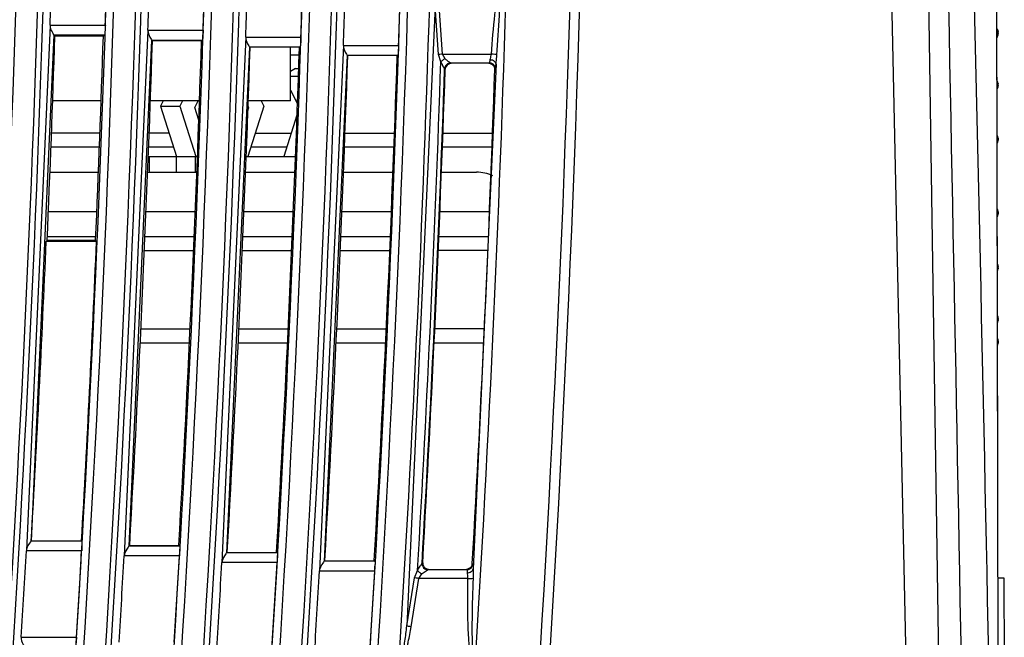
# Model space of a CAD drawing. Header units: millimetres. Extents: x 0 to 700, y 0 to 600.
# Tile 17 of 45: x 126 to 176, y 294 to 325. Entities that reach past the tile are written whole.
import ezdxf

# ---------------------------------------------------------------- set-up
doc = ezdxf.new("R2010")
doc.units = ezdxf.units.MM
doc.header["$LTSCALE"] = 39.111111
doc.layers.get('0').update_dxf_attribs({"linetype": 'CONTINUOUS'})
doc.layers.add('7_ALL_FEATURES', color=7, linetype='CONTINUOUS')

msp = doc.modelspace()

# ---------------------------------------------------------------- linework, layer by layer
at = {"color": 7, "linetype": 'CONTINUOUS'}
for p, q in [((175.973, 265.348), (175.784, 359.36)), ((169.843, 355.36), (171.779, 265.323)), ((175.862, 324.888), (175.854, 324.899)), ((175.892, 324.817), (175.862, 324.888)), ((175.905, 324.749), (175.892, 324.817)), ((127.753, 324.508), (127.697, 324.566)), ((130.226, 324.507), (127.753, 324.508)), ((130.226, 324.507), (130.287, 324.566)), ((132.73, 324.265), (132.691, 324.306)), ((135.241, 324.267), (135.281, 324.306)), ((175.913, 324.662), (175.905, 324.749)), ((175.914, 324.628), (175.913, 324.662)), ((175.914, 324.61), (175.914, 324.626)), ((175.914, 324.626), (175.914, 324.627)), ((135.241, 324.267), (132.73, 324.265)), ((137.718, 323.925), (137.682, 323.962)), ((139.778, 321.21), (139.778, 323.927)), ((140.237, 323.927), (140.273, 323.962)), ((140.027, 322.86), (139.778, 322.695)), ((140.027, 322.86), (140.197, 322.86)), ((139.778, 322.46), (140.182, 322.46)), ((175.911, 322.065), (175.895, 322.156)), ((175.907, 321.907), (175.914, 321.97)), ((175.914, 321.989), (175.911, 322.065)), ((175.914, 321.99), (175.911, 322.06)), ((175.914, 321.989), (175.914, 321.99)), ((175.914, 321.97), (175.914, 321.989)), ((175.914, 321.988), (175.914, 321.989)), ((139.778, 321.756), (140.13, 321.058)), ((130.112, 321.21), (127.639, 321.21)), ((135.128, 321.21), (132.617, 321.21)), ((133.278, 321.21), (133.14, 320.936)), ((133.14, 320.936), (133.957, 318.36)), ((133.14, 320.936), (134.124, 320.936)), ((134.261, 321.21), (134.124, 320.936)), ((134.124, 320.936), (134.941, 318.36)), ((134.889, 320.86), (135.064, 321.21)), ((135.091, 320.221), (134.889, 320.86)), ((137.597, 320.686), (137.652, 320.86)), ((138.416, 320.936), (137.6, 318.36)), ((137.652, 320.86), (137.604, 320.86)), ((137.652, 320.86), (137.607, 320.949)), ((139.778, 321.21), (137.617, 321.21)), ((138.279, 321.21), (138.416, 320.936)), ((140.108, 320.476), (139.437, 318.36)), ((175.914, 319.225), (175.911, 319.294)), ((175.912, 319.17), (175.914, 319.225)), ((132.511, 318.36), (135.022, 318.36)), ((132.58, 317.56), (132.58, 318.36)), ((133.953, 317.56), (133.953, 318.36)), ((134.936, 317.56), (134.936, 318.36)), ((137.51, 318.36), (140.029, 318.36)), ((127.5, 317.56), (129.974, 317.56)), ((132.481, 317.56), (134.992, 317.56)), ((137.48, 317.56), (139.999, 317.56)), ((142.48, 317.56), (145.006, 317.56)), ((147.479, 317.56), (149.278, 317.56)), ((175.873, 315.295), (175.896, 315.344)), ((175.896, 315.344), (175.911, 315.426)), ((175.911, 315.426), (175.913, 315.471)), ((175.914, 315.494), (175.912, 315.549)), ((175.914, 315.496), (175.912, 315.546)), ((175.912, 315.428), (175.914, 315.495)), ((175.914, 315.495), (175.914, 315.495)), ((127.356, 314.073), (127.308, 314.027)), ((129.876, 314.027), (127.308, 314.027)), ((129.831, 314.074), (127.356, 314.073)), ((129.831, 314.074), (129.876, 314.027)), ((175.911, 312.661), (175.914, 312.731)), ((175.914, 312.731), (175.914, 312.75)), ((175.914, 312.731), (175.914, 312.731)), ((175.883, 312.528), (175.896, 312.565)), ((175.896, 312.565), (175.905, 312.622)), ((175.898, 312.572), (175.911, 312.661)), ((175.884, 309.883), (175.891, 309.9)), ((175.884, 309.882), (175.891, 309.898)), ((175.891, 309.9), (175.904, 309.966)), ((175.891, 309.898), (175.904, 309.964)), ((175.904, 309.966), (175.913, 310.055)), ((175.904, 309.964), (175.913, 310.052)), ((175.914, 310.109), (175.906, 310.167)), ((175.914, 310.095), (175.913, 310.12)), ((175.913, 310.055), (175.914, 310.093)), ((175.913, 310.052), (175.914, 310.076)), ((175.914, 310.093), (175.914, 310.109)), ((175.914, 310.095), (175.914, 310.092)), ((175.886, 308.737), (175.892, 308.752)), ((175.886, 308.736), (175.891, 308.749)), ((175.903, 308.819), (175.91, 308.877)), ((175.914, 308.952), (175.914, 308.949)), ((126.542, 298.739), (126.53, 298.727)), ((126.542, 298.739), (129.112, 298.739)), ((129.112, 298.739), (129.123, 298.727)), ((131.567, 298.508), (131.523, 298.467)), ((131.567, 298.508), (134.079, 298.506)), ((134.079, 298.506), (134.117, 298.467)), ((136.552, 298.161), (136.512, 298.123)), ((139.071, 298.159), (139.105, 298.123)), ((175.91, 296.846), (176.21, 296.842)), ((176.21, 296.842), (176.226, 288.852))]:
    msp.add_line(p, q, dxfattribs=at)
at = {"color": 9, "linetype": 'CONTINUOUS'}
for p, q in [((171.892, 357.888), (173.278, 265.296)), ((147.166, 326.032), (145.72, 294.388)), ((147.333, 323.564), (147.166, 326.032)), ((147.545, 323.587), (147.378, 326.055)), ((127.508, 325.055), (126.296, 298.238)), ((127.508, 325.066), (130.325, 325.066)), ((132.502, 324.795), (131.29, 297.978)), ((132.502, 324.805), (135.319, 324.805)), ((127.696, 324.567), (126.529, 298.726)), ((127.697, 324.566), (130.287, 324.566)), ((132.69, 324.306), (131.522, 298.466)), ((132.691, 324.306), (135.281, 324.306)), ((137.493, 324.451), (136.278, 297.634)), ((137.493, 324.462), (140.31, 324.462)), ((175.914, 324.627), (175.913, 324.654)), ((137.682, 323.963), (136.511, 298.122)), ((137.682, 323.962), (140.273, 323.962)), ((142.482, 324.024), (141.262, 297.207)), ((142.482, 324.035), (145.299, 324.035)), ((139.778, 323.56), (140.223, 323.56)), ((142.67, 323.536), (141.495, 297.695)), ((142.671, 323.535), (145.261, 323.535)), ((147.457, 323.191), (147.333, 323.564)), ((147.669, 323.354), (147.545, 323.587)), ((147.545, 323.587), (150.036, 323.587)), ((147.679, 322.816), (147.65, 322.846)), ((147.948, 323.137), (149.943, 323.137)), ((150.275, 323.074), (149.101, 297.299)), ((150.212, 322.798), (150.243, 322.827)), ((175.914, 321.99), (175.913, 322.007)), ((130.05, 319.56), (127.576, 319.56)), ((133.577, 319.56), (132.555, 319.56)), ((137.98, 319.56), (139.817, 319.56)), ((142.555, 319.56), (145.081, 319.56)), ((147.555, 319.56), (150.089, 319.56)), ((127.549, 318.847), (130.023, 318.847)), ((132.529, 318.847), (133.803, 318.847)), ((137.754, 318.847), (139.591, 318.847)), ((142.528, 318.847), (145.054, 318.847)), ((147.528, 318.847), (150.062, 318.847)), ((175.914, 319.225), (175.913, 319.232)), ((127.418, 315.56), (129.892, 315.56)), ((132.406, 315.56), (134.917, 315.56)), ((137.406, 315.56), (139.925, 315.56)), ((142.405, 315.56), (144.931, 315.56)), ((147.404, 315.56), (149.938, 315.56)), ((175.913, 315.496), (175.913, 315.488)), ((175.914, 315.495), (175.913, 315.488)), ((127.365, 314.273), (129.839, 314.273)), ((132.348, 314.273), (134.859, 314.273)), ((137.349, 314.273), (139.868, 314.273)), ((142.351, 314.273), (144.878, 314.273)), ((147.354, 314.273), (149.888, 314.273)), ((132.315, 313.56), (134.827, 313.56)), ((137.317, 313.56), (139.836, 313.56)), ((142.319, 313.56), (144.845, 313.56)), ((149.856, 313.56), (147.321, 313.56)), ((175.914, 312.731), (175.913, 312.713)), ((175.913, 312.717), (175.913, 312.713)), ((175.914, 310.093), (175.913, 310.066)), ((175.913, 310.07), (175.913, 310.065)), ((132.135, 309.56), (134.646, 309.56)), ((137.136, 309.56), (139.655, 309.56)), ((142.137, 309.56), (144.664, 309.56)), ((149.673, 309.56), (147.139, 309.56)), ((132.103, 308.847), (134.614, 308.847)), ((137.104, 308.847), (139.623, 308.847)), ((142.105, 308.847), (144.631, 308.847)), ((147.106, 308.847), (149.641, 308.847)), ((175.902, 308.811), (175.9, 308.798)), ((175.908, 308.865), (175.904, 308.83)), ((175.912, 308.91), (175.91, 308.885)), ((175.913, 308.916), (175.912, 308.91)), ((175.914, 308.949), (175.913, 308.916)), ((129.123, 298.727), (126.53, 298.727)), ((129.116, 298.227), (126.295, 298.227)), ((134.117, 298.467), (131.523, 298.467)), ((134.109, 297.967), (131.289, 297.967)), ((139.105, 298.123), (136.512, 298.123)), ((144.089, 297.696), (141.495, 297.696)), ((139.097, 297.623), (136.277, 297.623)), ((144.081, 297.196), (141.261, 297.196)), ((146.113, 296.855), (146.271, 297.228)), ((146.496, 297.581), (146.529, 297.612)), ((148.792, 297.263), (146.794, 297.263)), ((149.062, 297.576), (149.091, 297.545)), ((145.72, 294.388), (146.113, 296.855)), ((145.932, 294.345), (146.325, 296.813)), ((146.325, 296.813), (146.483, 297.046)), ((148.819, 296.813), (146.325, 296.813)), ((126.032, 293.816), (128.852, 293.816))]:
    msp.add_line(p, q, dxfattribs=at)
at = {"color": 7, "linetype": 'CONTINUOUS'}
for points in [[(175.876, 324.855), (175.861, 324.889), (175.854, 324.899)], [(175.905, 324.751), (175.904, 324.753), (175.897, 324.791)], [(175.855, 324.441), (175.886, 324.491), (175.906, 324.552), (175.914, 324.61)], [(175.898, 324.528), (175.913, 324.599), (175.914, 324.608)], [(175.895, 322.156), (175.881, 322.197), (175.859, 322.232)], [(175.911, 322.06), (175.898, 322.147), (175.884, 322.19), (175.859, 322.231)], [(175.86, 321.799), (175.886, 321.842), (175.907, 321.908)], [(175.911, 319.294), (175.896, 319.375), (175.865, 319.441)], [(175.865, 319.03), (175.895, 319.087), (175.912, 319.17)], [(175.912, 315.549), (175.895, 315.632), (175.872, 315.676)], [(175.912, 315.546), (175.896, 315.63), (175.872, 315.676)], [(175.873, 315.296), (175.897, 315.346), (175.912, 315.428)], [(175.914, 312.75), (175.907, 312.812), (175.886, 312.878), (175.878, 312.891)], [(175.879, 312.521), (175.884, 312.53), (175.898, 312.572)], [(175.906, 310.167), (175.886, 310.228), (175.883, 310.232)], [(175.913, 310.12), (175.895, 310.205), (175.883, 310.227)], [(175.914, 308.952), (175.914, 308.958), (175.91, 309.002), (175.896, 309.052), (175.885, 309.075)], [(175.891, 308.749), (175.896, 308.773), (175.903, 308.819)], [(175.91, 308.877), (175.914, 308.927), (175.914, 308.949)], [(175.914, 308.954), (175.914, 308.956), (175.912, 308.982)]]:
    msp.add_lwpolyline(points, dxfattribs=at)
for centre, radius, start, end in [((-944.922, 360.06), 1100, 354.171666, 360), ((-944.922, 360.06), 1099.5, 354.928213, 360), ((-944.922, 360.06), 1073, 358.131073, 358.34005), ((-944.922, 360.06), 1075.815, 358.135966, 358.344395), ((-944.922, 360.06), 1078, 358.125895, 358.333903), ((-944.922, 360.06), 1080.815, 358.130779, 358.338244), ((-944.922, 360.06), 1083, 358.116358, 358.323407), ((-944.922, 360.06), 1085.815, 358.121244, 358.327755), ((-944.922, 360.06), 1088, 358.102517, 358.308616), ((-944.922, 360.06), 1090.815, 358.107416, 358.312983), ((149.278, 315.56), 2, 65.6471, 90), ((-944.922, 360.06), 1073.217, 356.724488, 357.541699), ((-944.922, 360.06), 1075.783, 356.732308, 357.547565), ((-944.922, 360.06), 1073, 356.460474, 356.696472), ((-944.922, 360.06), 1075.815, 356.469749, 356.705127), ((-944.922, 360.06), 1078, 356.463044, 356.697945), ((-944.922, 360.06), 1080.815, 356.472269, 356.706557), ((-944.922, 360.06), 1083, 356.461176, 356.694994), ((-944.922, 360.06), 1085.815, 356.470364, 356.703573), ((-944.922, 360.06), 1088, 356.454929, 356.687674), ((-944.922, 360.06), 1090.815, 356.46409, 356.696233), ((134.213, 297.775), 9.885, 356.6458, 358.0586), ((146.796, 297.562), 0.3, 207.5208, 269.6084)]:
    msp.add_arc(centre, radius, start, end, dxfattribs=at)
at = {"color": 9, "linetype": 'CONTINUOUS'}
for centre, radius, start, end in [((-944.922, 360.06), 1071.22, 354.785386, 359.97319), ((-944.922, 360.06), 1072.334, 354.781309, 359.973218), ((-944.922, 360.06), 1076.22, 354.800205, 359.973315), ((-944.922, 360.06), 1077.334, 354.791688, 359.973342), ((-944.922, 360.06), 1081.22, 354.810458, 359.973438), ((-944.922, 360.06), 1082.334, 354.797546, 359.973466), ((-944.922, 360.06), 1086.22, 354.816208, 359.97356), ((-944.922, 360.06), 1087.334, 354.798939, 359.973588), ((-944.922, 360.06), 1091.22, 354.817512, 359.973682), ((-20144.307, -79.888), 20321.757, 0.9733375, 1.2343798), ((-9079.487, 108.175), 9256.76, 0.9728901, 1.5458446), ((-944.922, 360.06), 1072.617, 354.92121, 359.836298), ((-944.922, 360.06), 1077.617, 354.930933, 359.837058), ((-944.922, 360.06), 1082.617, 354.936144, 359.83781), ((-944.922, 360.06), 1087.617, 354.9369, 359.838555), ((-944.922, 360.06), 1075.821, 355.091228, 359.680028), ((-944.922, 360.06), 1080.821, 355.100137, 359.681509), ((-944.922, 360.06), 1085.821, 355.104554, 359.682976), ((-944.922, 360.06), 1090.821, 355.104536, 359.68443), ((-944.922, 360.06), 1092.334, 356.417842, 358.349065), ((-944.922, 360.06), 1096.221, 356.430557, 358.354919), ((174.688, 324.586), 1.227, 5.3056, 6.4551), ((175.153, 324.628), 0.761, 4.2174, 5.3954), ((147.906, 322.821), 0.584, 113.997, 132.07), ((-944.922, 360.06), 1093, 356.704519, 358.066968), ((-944.922, 360.06), 1093.205, 356.723672, 358.049231), ((150.087, 324.399), 2.894, 204.6641, 208.472), ((176.322, 322.074), 0.423, 180.1799, 181.8915), ((175.379, 322.004), 0.534, 0.2801, 6.494), ((176.373, 319.259), 0.474, 180.1167, 181.7817), ((175.58, 312.713), 0.333, 359.1364, 359.9797), ((176.228, 312.647), 0.329, 179.138, 179.9729), ((175.377, 312.715), 0.535, 353.5031, 359.1794), ((174.715, 310.131), 1.201, 353.2723, 355.0153), ((175.209, 310.087), 0.704, 355.063, 355.8362), ((175.754, 310.065), 0.158, 358.7476, 359.9373), ((174.087, 309.047), 1.831, 352.5864, 353.1914), ((172.91, 309.18), 3.015, 354.0132, 354.1945), ((173.53, 309.117), 2.391, 354.1912, 354.4284)]:
    msp.add_arc(centre, radius, start, end, dxfattribs=at)
at = {"color": 7, "linetype": 'CONTINUOUS'}
for centre, major_axis, start_param, end_param in [((-944.513, 360.06), (1072.855, 0), -0.042877, -0.033144), ((-945.332, 360.06), (1076.145, 0), -0.042745, -0.033043), ((-945.744, 360.06), (1079.068, 0), -0.057072, -0.033178), ((-944.099, 360.06), (1079.933, 0), -0.057028, -0.03315), ((-945.748, 360.06), (1084.068, 0), -0.05713, -0.033339), ((-944.095, 360.06), (1084.933, 0), -0.057086, -0.03331), ((-945.752, 360.06), (1089.068, 0), -0.057263, -0.033574), ((-944.091, 360.06), (1089.933, 0), -0.05722, -0.033546), ((-945.755, 360.06), (1094.068, 0), -0.057109, -0.034048), ((-944.087, 360.06), (1094.933, 0), -0.057097, -0.034038)]:
    msp.add_ellipse(centre, major_axis=major_axis, ratio=1, start_param=start_param, end_param=end_param, dxfattribs=at)
at = {"color": 9, "linetype": 'CONTINUOUS'}
for points, knots in [([(150.036, 323.587), (150.084, 324.259), (150.171, 325.268), (150.346, 326.604), (150.466, 327.269), (150.555, 327.594)], [0, 0, 0, 0, 0.500019, 0.75004, 1, 1, 1, 1]), ([(150.317, 323.548), (150.353, 324.217), (150.416, 325.222), (150.534, 326.557), (150.61, 327.224), (150.666, 327.555)], [0, 0, 0, 0, 0.500012, 0.75002, 1, 1, 1, 1]), ([(175.854, 324.865), (175.86, 324.857), (175.882, 324.824), (175.895, 324.786), (175.899, 324.757)], [0, 0, 0, 0, 0.256507, 1, 1, 1, 1]), ([(175.899, 324.757), (175.899, 324.759), (175.899, 324.762), (175.899, 324.765), (175.9, 324.766), (175.901, 324.765), (175.901, 324.763), (175.902, 324.76), (175.903, 324.754), (175.905, 324.742), (175.907, 324.731), (175.907, 324.724)], [0, 0, 0, 0, 0.107098, 0.156783, 0.165931, 0.179476, 0.211267, 0.260127, 0.391021, 0.556825, 1, 1, 1, 1]), ([(175.902, 324.707), (175.902, 324.712), (175.9, 324.729), (175.899, 324.745), (175.899, 324.757)], [0, 0, 0, 0, 0.291247, 1, 1, 1, 1]), ([(175.909, 324.654), (175.909, 324.657), (175.906, 324.675), (175.904, 324.693), (175.902, 324.707)], [0, 0, 0, 0, 0.184565, 1, 1, 1, 1]), ([(175.913, 324.654), (175.913, 324.651), (175.912, 324.641), (175.91, 324.651), (175.909, 324.654)], [0, 0, 0, 0, 0.492937, 1, 1, 1, 1]), ([(175.911, 324.684), (175.911, 324.681), (175.912, 324.671), (175.913, 324.661), (175.913, 324.654)], [0, 0, 0, 0, 0.289669, 1, 1, 1, 1]), ([(147.545, 323.587), (147.525, 323.586), (147.455, 323.58), (147.384, 323.573), (147.333, 323.564)], [0, 0, 0, 0, 0.275093, 1, 1, 1, 1]), ([(149.975, 323.291), (149.978, 323.313), (149.999, 323.412), (150.027, 323.509), (150.036, 323.587)], [0, 0, 0, 0, 0.218456, 1, 1, 1, 1]), ([(150.275, 323.074), (150.274, 323.132), (150.184, 323.256), (150.049, 323.288), (149.975, 323.291)], [0, 0, 0, 0, 0.438689, 1, 1, 1, 1]), ([(150.317, 323.548), (150.281, 323.56), (150.187, 323.573), (150.093, 323.583), (150.036, 323.587)], [0, 0, 0, 0, 0.394714, 1, 1, 1, 1]), ([(150.275, 323.074), (150.277, 323.112), (150.292, 323.269), (150.31, 323.427), (150.317, 323.548)], [0, 0, 0, 0, 0.236977, 1, 1, 1, 1]), ([(147.614, 322.895), (147.609, 322.904), (147.584, 322.945), (147.561, 322.986), (147.543, 323.019)], [0, 0, 0, 0, 0.209717, 1, 1, 1, 1]), ([(147.65, 322.847), (147.644, 322.846), (147.634, 322.872), (147.622, 322.883), (147.614, 322.895)], [0, 0, 0, 0, 0.286819, 1, 1, 1, 1]), ([(147.892, 323.172), (147.884, 323.177), (147.849, 323.203), (147.815, 323.229), (147.789, 323.25)], [0, 0, 0, 0, 0.217242, 1, 1, 1, 1]), ([(147.947, 323.137), (147.944, 323.138), (147.925, 323.149), (147.907, 323.161), (147.892, 323.172)], [0, 0, 0, 0, 0.134791, 1, 1, 1, 1]), ([(149.943, 323.137), (149.946, 323.139), (149.949, 323.146), (149.952, 323.153), (149.953, 323.158)], [0, 0, 0, 0, 0.349423, 1, 1, 1, 1]), ([(149.953, 323.158), (149.954, 323.161), (149.958, 323.179), (149.962, 323.196), (149.964, 323.21)], [0, 0, 0, 0, 0.197658, 1, 1, 1, 1]), ([(150.243, 322.827), (150.245, 322.88), (150.219, 322.988), (150.141, 323.068), (150.096, 323.095)], [0, 0, 0, 0, 0.499873, 1, 1, 1, 1]), ([(150.243, 322.827), (150.251, 322.836), (150.253, 322.88), (150.261, 322.917), (150.264, 322.944)], [0, 0, 0, 0, 0.298518, 1, 1, 1, 1]), ([(150.264, 322.944), (150.265, 322.954), (150.269, 322.997), (150.272, 323.04), (150.275, 323.074)], [0, 0, 0, 0, 0.219909, 1, 1, 1, 1]), ([(175.861, 322.135), (175.866, 322.131), (175.883, 322.113), (175.896, 322.09), (175.899, 322.072)], [0, 0, 0, 0, 0.27518, 1, 1, 1, 1]), ([(175.899, 322.072), (175.899, 322.076), (175.899, 322.083), (175.9, 322.091), (175.901, 322.095), (175.901, 322.097), (175.902, 322.098), (175.904, 322.096), (175.905, 322.093), (175.906, 322.086), (175.908, 322.076), (175.909, 322.069), (175.909, 322.064)], [0, 0, 0, 0, 0.192289, 0.334423, 0.384108, 0.413289, 0.427051, 0.441497, 0.502142, 0.616374, 0.790208, 1, 1, 1, 1]), ([(175.902, 322.017), (175.902, 322.02), (175.9, 322.035), (175.9, 322.049), (175.899, 322.06)], [0, 0, 0, 0, 0.236239, 1, 1, 1, 1]), ([(175.913, 322.007), (175.913, 322.003), (175.912, 321.996), (175.912, 321.988), (175.911, 321.984), (175.911, 321.982), (175.91, 321.982), (175.909, 321.983), (175.908, 321.984), (175.907, 321.988), (175.904, 321.999), (175.903, 322.009), (175.902, 322.017)], [0, 0, 0, 0, 0.188576, 0.324671, 0.372464, 0.399156, 0.411511, 0.427671, 0.453937, 0.492304, 0.609686, 1, 1, 1, 1]), ([(175.867, 319.281), (175.874, 319.278), (175.886, 319.272), (175.897, 319.262), (175.899, 319.258)], [0, 0, 0, 0, 0.593565, 1, 1, 1, 1]), ([(175.899, 319.258), (175.899, 319.265), (175.899, 319.275), (175.9, 319.287), (175.901, 319.293), (175.902, 319.298), (175.903, 319.301), (175.905, 319.302), (175.907, 319.299), (175.907, 319.296), (175.909, 319.29), (175.91, 319.284), (175.911, 319.271), (175.912, 319.254), (175.913, 319.239), (175.913, 319.232)], [0, 0, 0, 0, 0.178546, 0.253302, 0.311061, 0.349392, 0.373289, 0.385767, 0.401539, 0.435966, 0.484938, 0.545943, 0.619237, 0.801546, 1, 1, 1, 1]), ([(175.913, 319.232), (175.913, 319.225), (175.912, 319.214), (175.912, 319.201), (175.91, 319.193), (175.909, 319.19), (175.908, 319.188), (175.906, 319.188), (175.905, 319.191), (175.904, 319.195), (175.903, 319.2), (175.902, 319.21), (175.9, 319.225), (175.9, 319.237), (175.899, 319.244)], [0, 0, 0, 0, 0.188799, 0.336129, 0.382301, 0.412835, 0.431305, 0.442609, 0.464016, 0.504426, 0.56007, 0.626704, 0.795578, 1, 1, 1, 1]), ([(175.899, 315.461), (175.899, 315.468), (175.9, 315.483), (175.901, 315.499), (175.902, 315.511), (175.903, 315.518), (175.904, 315.524), (175.905, 315.528), (175.906, 315.531), (175.908, 315.531), (175.909, 315.529), (175.911, 315.523), (175.912, 315.512), (175.912, 315.502), (175.913, 315.496)], [0, 0, 0, 0, 0.204275, 0.394433, 0.472082, 0.538264, 0.593541, 0.633839, 0.655028, 0.666048, 0.684596, 0.71543, 0.830454, 1, 1, 1, 1]), ([(175.912, 315.468), (175.912, 315.461), (175.911, 315.45), (175.91, 315.435), (175.908, 315.424), (175.906, 315.42), (175.905, 315.417), (175.903, 315.418), (175.903, 315.42), (175.901, 315.423), (175.9, 315.431), (175.899, 315.444), (175.899, 315.455), (175.899, 315.461)], [0, 0, 0, 0, 0.203296, 0.364438, 0.478107, 0.514928, 0.533434, 0.545485, 0.566946, 0.601499, 0.651891, 0.805832, 1, 1, 1, 1]), ([(175.899, 312.652), (175.899, 312.659), (175.9, 312.673), (175.901, 312.693), (175.903, 312.709), (175.905, 312.72), (175.906, 312.727), (175.907, 312.732), (175.908, 312.735), (175.909, 312.737), (175.911, 312.737), (175.911, 312.734), (175.912, 312.728), (175.913, 312.722), (175.913, 312.717)], [0, 0, 0, 0, 0.194605, 0.393023, 0.568456, 0.643797, 0.70657, 0.75209, 0.783319, 0.802228, 0.811616, 0.832598, 0.874648, 1, 1, 1, 1]), ([(175.909, 312.655), (175.909, 312.651), (175.908, 312.643), (175.906, 312.633), (175.905, 312.626), (175.904, 312.623), (175.902, 312.622), (175.901, 312.622), (175.901, 312.624), (175.9, 312.629), (175.899, 312.636), (175.899, 312.643), (175.899, 312.647)], [0, 0, 0, 0, 0.209781, 0.383602, 0.497817, 0.558447, 0.572888, 0.586655, 0.615849, 0.665548, 0.807711, 1, 1, 1, 1]), ([(175.899, 309.962), (175.899, 309.966), (175.9, 309.988), (175.902, 310.01), (175.904, 310.027)], [0, 0, 0, 0, 0.194592, 1, 1, 1, 1]), ([(175.907, 309.99), (175.906, 309.983), (175.905, 309.974), (175.903, 309.963), (175.902, 309.958), (175.901, 309.955), (175.901, 309.954), (175.9, 309.954), (175.899, 309.955), (175.899, 309.957), (175.899, 309.96), (175.899, 309.962)], [0, 0, 0, 0, 0.441222, 0.607387, 0.734288, 0.7793, 0.8061, 0.816479, 0.828666, 0.885422, 1, 1, 1, 1]), ([(175.904, 310.027), (175.904, 310.031), (175.905, 310.039), (175.907, 310.05), (175.909, 310.061), (175.909, 310.067), (175.912, 310.075), (175.912, 310.071), (175.913, 310.07)], [0, 0, 0, 0, 0.233876, 0.441709, 0.695581, 0.876252, 0.938592, 1, 1, 1, 1]), ([(175.913, 310.062), (175.913, 310.06), (175.912, 310.051), (175.912, 310.043), (175.911, 310.036)], [0, 0, 0, 0, 0.215209, 1, 1, 1, 1]), ([(175.899, 308.796), (175.899, 308.806), (175.902, 308.833), (175.905, 308.859), (175.907, 308.876)], [0, 0, 0, 0, 0.385998, 1, 1, 1, 1]), ([(175.9, 308.798), (175.9, 308.797), (175.9, 308.794), (175.899, 308.796), (175.899, 308.796)], [0, 0, 0, 0, 0.754213, 1, 1, 1, 1]), ([(175.907, 308.876), (175.907, 308.881), (175.909, 308.891), (175.91, 308.903), (175.912, 308.912), (175.912, 308.916), (175.913, 308.917)], [0, 0, 0, 0, 0.3849, 0.709811, 0.91646, 1, 1, 1, 1]), ([(175.913, 308.917), (175.913, 308.917), (175.913, 308.916), (175.913, 308.916), (175.913, 308.916)], [0, 0, 0, 0, 0.162152, 1, 1, 1, 1]), ([(146.271, 297.228), (146.312, 297.304), (146.387, 297.419), (146.456, 297.541), (146.492, 297.577)], [0, 0, 0, 0, 0.626263, 1, 1, 1, 1]), ([(146.483, 297.046), (146.507, 297.067), (146.594, 297.135), (146.684, 297.198), (146.751, 297.239)], [0, 0, 0, 0, 0.287657, 1, 1, 1, 1]), ([(146.492, 297.577), (146.493, 297.578), (146.494, 297.579), (146.496, 297.58), (146.496, 297.58)], [0, 0, 0, 0, 0.664473, 1, 1, 1, 1]), ([(146.751, 297.239), (146.756, 297.242), (146.77, 297.25), (146.783, 297.26), (146.793, 297.263)], [0, 0, 0, 0, 0.350768, 1, 1, 1, 1]), ([(148.792, 297.263), (148.798, 297.259), (148.798, 297.229), (148.801, 297.208), (148.802, 297.191)], [0, 0, 0, 0, 0.301421, 1, 1, 1, 1]), ([(148.801, 297.109), (148.872, 297.108), (149.002, 297.132), (149.095, 297.244), (149.101, 297.299)], [0, 0, 0, 0, 0.560301, 1, 1, 1, 1]), ([(149.091, 297.545), (149.099, 297.537), (149.096, 297.493), (149.101, 297.457), (149.101, 297.43)], [0, 0, 0, 0, 0.295796, 1, 1, 1, 1]), ([(149.101, 297.299), (149.099, 297.261), (149.1, 297.104), (149.103, 296.947), (149.099, 296.827)], [0, 0, 0, 0, 0.236858, 1, 1, 1, 1]), ([(149.101, 297.43), (149.101, 297.42), (149.102, 297.376), (149.101, 297.333), (149.101, 297.299)], [0, 0, 0, 0, 0.219229, 1, 1, 1, 1]), ([(146.325, 296.813), (146.305, 296.816), (146.234, 296.828), (146.164, 296.842), (146.113, 296.855)], [0, 0, 0, 0, 0.274998, 1, 1, 1, 1]), ([(148.801, 297.109), (148.801, 297.087), (148.808, 296.988), (148.821, 296.89), (148.819, 296.813)], [0, 0, 0, 0, 0.217823, 1, 1, 1, 1]), ([(148.819, 296.813), (148.812, 296.478), (148.805, 295.809), (148.812, 294.973), (148.833, 294.304), (148.856, 293.886), (148.879, 293.553), (148.903, 293.303), (148.936, 293.055), (148.945, 292.885), (148.973, 292.806)], [0, 0, 0, 0, 0.249998, 0.499994, 0.624994, 0.749994, 0.812494, 0.87501, 0.937474, 1, 1, 1, 1]), ([(148.819, 296.813), (148.876, 296.812), (148.969, 296.813), (149.063, 296.818), (149.099, 296.827)], [0, 0, 0, 0, 0.605449, 1, 1, 1, 1]), ([(149.099, 296.827), (149.075, 296.16), (149.048, 295.161), (149.042, 293.994), (149.058, 293.328), (149.068, 292.995), (149.085, 292.829)], [0, 0, 0, 0, 0.500004, 0.750006, 0.875007, 1, 1, 1, 1]), ([(145.493, 292.843), (145.548, 293.097), (145.623, 293.613), (145.69, 294.129), (145.72, 294.388)], [0, 0, 0, 0, 0.499981, 1, 1, 1, 1]), ([(145.605, 292.806), (145.631, 292.866), (145.662, 292.995), (145.706, 293.186), (145.754, 293.377), (145.833, 293.763), (145.89, 294.086), (145.932, 294.345)], [0, 0, 0, 0, 0.124906, 0.250191, 0.375072, 0.500061, 1, 1, 1, 1]), ([(145.932, 294.345), (145.912, 294.348), (145.841, 294.36), (145.771, 294.374), (145.72, 294.388)], [0, 0, 0, 0, 0.274948, 1, 1, 1, 1])]:
    msp.add_open_spline(points, degree=3, knots=knots, dxfattribs=at)
at = {"color": 7, "linetype": 'CONTINUOUS'}
for points, knots in [([(127.504, 325.066), (127.5, 324.946), (127.561, 324.784), (127.656, 324.633), (127.685, 324.579), (127.698, 324.566)], [0, 0, 0, 0, 0.664648, 0.897196, 1, 1, 1, 1]), ([(130.325, 325.066), (130.323, 325.004), (130.318, 324.888), (130.308, 324.737), (130.302, 324.635), (130.292, 324.586), (130.291, 324.569), (130.287, 324.566)], [0, 0, 0, 0, 0.371377, 0.690333, 0.90965, 0.972, 1, 1, 1, 1]), ([(132.498, 324.805), (132.494, 324.686), (132.555, 324.523), (132.65, 324.373), (132.68, 324.319), (132.692, 324.306)], [0, 0, 0, 0, 0.664654, 0.897199, 1, 1, 1, 1]), ([(135.319, 324.805), (135.317, 324.743), (135.312, 324.628), (135.302, 324.477), (135.296, 324.375), (135.287, 324.326), (135.285, 324.309), (135.281, 324.306)], [0, 0, 0, 0, 0.371376, 0.690331, 0.909649, 0.971999, 1, 1, 1, 1]), ([(137.49, 324.462), (137.486, 324.342), (137.546, 324.18), (137.642, 324.029), (137.671, 323.975), (137.684, 323.962)], [0, 0, 0, 0, 0.664666, 0.897205, 1, 1, 1, 1]), ([(140.31, 324.462), (140.308, 324.4), (140.304, 324.284), (140.294, 324.133), (140.287, 324.031), (140.278, 323.982), (140.276, 323.965), (140.273, 323.962)], [0, 0, 0, 0, 0.371373, 0.690328, 0.909646, 0.971998, 1, 1, 1, 1]), ([(142.478, 324.035), (142.474, 323.915), (142.535, 323.753), (142.63, 323.602), (142.659, 323.548), (142.672, 323.535)], [0, 0, 0, 0, 0.664682, 0.897214, 1, 1, 1, 1]), ([(145.299, 324.035), (145.297, 323.972), (145.292, 323.857), (145.282, 323.706), (145.276, 323.604), (145.266, 323.555), (145.265, 323.538), (145.261, 323.535)], [0, 0, 0, 0, 0.37137, 0.690322, 0.909643, 0.971996, 1, 1, 1, 1]), ([(150.212, 322.798), (150.214, 322.85), (150.189, 322.958), (150.111, 323.038), (150.066, 323.065)], [0, 0, 0, 0, 0.500032, 1, 1, 1, 1]), ([(126.532, 298.727), (126.517, 298.713), (126.483, 298.659), (126.375, 298.51), (126.299, 298.35), (126.292, 298.227)], [0, 0, 0, 0, 0.106363, 0.341904, 1, 1, 1, 1]), ([(129.123, 298.727), (129.126, 298.724), (129.127, 298.707), (129.13, 298.678), (129.13, 298.63), (129.129, 298.541), (129.125, 298.404), (129.119, 298.289), (129.116, 298.227)], [0, 0, 0, 0, 0.02739, 0.089284, 0.183979, 0.30843, 0.627909, 1, 1, 1, 1]), ([(131.525, 298.467), (131.511, 298.453), (131.476, 298.399), (131.368, 298.249), (131.292, 298.089), (131.285, 297.967)], [0, 0, 0, 0, 0.106362, 0.341902, 1, 1, 1, 1]), ([(134.117, 298.467), (134.12, 298.463), (134.12, 298.447), (134.123, 298.417), (134.123, 298.37), (134.123, 298.28), (134.118, 298.144), (134.112, 298.029), (134.109, 297.967)], [0, 0, 0, 0, 0.02739, 0.089284, 0.183979, 0.30843, 0.627909, 1, 1, 1, 1]), ([(136.513, 298.123), (136.499, 298.109), (136.464, 298.055), (136.357, 297.906), (136.281, 297.746), (136.273, 297.623)], [0, 0, 0, 0, 0.106368, 0.341927, 1, 1, 1, 1]), ([(139.105, 298.123), (139.108, 298.119), (139.108, 298.103), (139.112, 298.074), (139.112, 298.026), (139.111, 297.937), (139.106, 297.8), (139.101, 297.685), (139.097, 297.623)], [0, 0, 0, 0, 0.02739, 0.089284, 0.183979, 0.30843, 0.627909, 1, 1, 1, 1]), ([(141.497, 297.696), (141.482, 297.682), (141.447, 297.626), (141.408, 297.574), (141.385, 297.535)], [0, 0, 0, 0, 0.311429, 1, 1, 1, 1]), ([(144.089, 297.696), (144.094, 297.69), (144.092, 297.662), (144.097, 297.614), (144.094, 297.534), (144.093, 297.474), (144.092, 297.44)], [0, 0, 0, 0, 0.086133, 0.290291, 0.601511, 1, 1, 1, 1]), ([(141.385, 297.535), (141.37, 297.512), (141.31, 297.407), (141.263, 297.29), (141.257, 297.196)], [0, 0, 0, 0, 0.225023, 1, 1, 1, 1]), ([(146.529, 297.612), (146.526, 297.559), (146.55, 297.448), (146.628, 297.366), (146.674, 297.338)], [0, 0, 0, 0, 0.500081, 1, 1, 1, 1]), ([(126.028, 293.816), (126.021, 293.697), (126.076, 293.534), (126.168, 293.383), (126.196, 293.329), (126.208, 293.316)], [0, 0, 0, 0, 0.666624, 0.898255, 1, 1, 1, 1]), ([(128.852, 293.816), (128.849, 293.754), (128.841, 293.638), (128.827, 293.487), (128.817, 293.385), (128.806, 293.336), (128.804, 293.319), (128.801, 293.316)], [0, 0, 0, 0, 0.370873, 0.689634, 0.909185, 0.971766, 1, 1, 1, 1])]:
    msp.add_open_spline(points, degree=3, knots=knots, dxfattribs=at)
at = {"color": 9, "linetype": 'CONTINUOUS'}
for points in [[(147.789, 323.25), (147.748, 323.283), (147.707, 323.317), (147.669, 323.354)], [(149.964, 323.21), (149.969, 323.237), (149.972, 323.264), (149.975, 323.291)], [(147.515, 323.254), (147.494, 323.235), (147.474, 323.214), (147.457, 323.191)], [(150.096, 323.095), (150.051, 323.122), (149.996, 323.137), (149.943, 323.137)], [(175.913, 315.488), (175.913, 315.481), (175.913, 315.475), (175.912, 315.468)], [(146.329, 297.159), (146.308, 297.181), (146.288, 297.203), (146.272, 297.228)], [(146.483, 297.046), (146.426, 297.075), (146.373, 297.114), (146.329, 297.159)], [(148.792, 297.263), (148.888, 297.263), (148.994, 297.321), (149.045, 297.403)], [(148.802, 297.191), (148.802, 297.163), (148.802, 297.136), (148.801, 297.109)], [(149.045, 297.403), (149.072, 297.445), (149.088, 297.496), (149.091, 297.545)]]:
    msp.add_open_spline(points, degree=3, dxfattribs=at)
at = {"color": 7, "linetype": 'CONTINUOUS'}
for points in [[(147.693, 322.993), (147.667, 322.949), (147.652, 322.898), (147.65, 322.847)], [(147.723, 322.962), (147.696, 322.919), (147.68, 322.867), (147.679, 322.816)], [(147.947, 323.138), (147.849, 323.137), (147.743, 323.076), (147.693, 322.993)], [(147.978, 323.106), (147.88, 323.106), (147.773, 323.046), (147.723, 322.962)], [(150.066, 323.065), (150.02, 323.092), (149.965, 323.107), (149.912, 323.107)], [(146.53, 297.424), (146.505, 297.471), (146.493, 297.528), (146.496, 297.581)], [(146.674, 297.338), (146.72, 297.311), (146.775, 297.295), (146.828, 297.295)], [(148.763, 297.294), (148.859, 297.294), (148.964, 297.351), (149.015, 297.432)], [(149.015, 297.432), (149.042, 297.474), (149.059, 297.525), (149.062, 297.576)]]:
    msp.add_open_spline(points, degree=3, dxfattribs=at)
at = {"layer": '7_ALL_FEATURES', "color": 7, "linetype": 'CONTINUOUS'}
msp.add_line((175.899, 302.096), (175.832, 335.564), dxfattribs=at)

doc.saveas('drawing.dxf')
